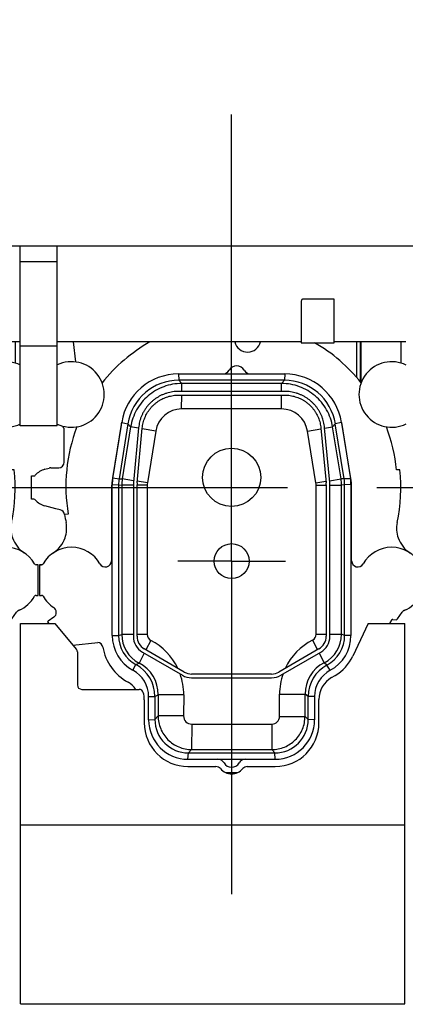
# Model space of a CAD drawing. Header units: millimetres. Extents: x 0 to 1189, y 0 to 841.
# Tile 169 of 172: x 866 to 887, y 266 to 320. Entities that reach past the tile are written whole.
import ezdxf
from ezdxf.enums import TextEntityAlignment as Align

# ---------------------------------------------------------------- set-up
doc = ezdxf.new("R2010")
doc.units = ezdxf.units.MM
doc.header["$LTSCALE"] = 65.395
doc.linetypes.add('CENTER', pattern=[0.6, 0.375, -0.075, 0.075, -0.075])
doc.layers.get('0').update_dxf_attribs({"linetype": 'CONTINUOUS'})
for name, color, linetype in [('1907_210700_40_SIMPLE1_T2_X_PBL2042', 7, 'CONTINUOUS'), ('1907_210700_40_SIMPLE1_X_ABL2041', 7, 'CONTINUOUS'), ('1907_211000_02_SIMPLE1_T1_X_PBL2040', 7, 'CONTINUOUS'), ('1907_211000_02_SIMPLE1_T1_X_PBL2046', 7, 'CONTINUOUS'), ('1907_211000_02_SIMPLE1_X_ABL2039', 7, 'CONTINUOUS'), ('1907_211000_02_SIMPLE1_X_ABL2045', 7, 'CONTINUOUS'), ('32087_000000_TLKGS_MARKETING_ABL1880', 7, 'CONTINUOUS'), ('32087_030000_TLKGS_V_ABL1897', 7, 'CONTINUOUS'), ('32087_100000_TLKGS_V_ABL1898', 7, 'CONTINUOUS'), ('32087_171000_01_SIMPLE1_T2_X_PBL1998', 7, 'CONTINUOUS'), ('32087_171000_01_SIMPLE1_X_ABL1955', 7, 'CONTINUOUS'), ('32087_200000_TLKGS_V_ABL1913', 7, 'CONTINUOUS'), ('32087_700000_TLKGS_V_ABL1909', 7, 'CONTINUOUS'), ('32087_727000_01_SIMPLE1_T1_X_PBL1911', 7, 'CONTINUOUS'), ('32087_727000_01_SIMPLE1_X_ABL1910', 7, 'CONTINUOUS'), ('8M32E_GENSET_SCHUTZHAUBE_ABL1856', 7, 'CONTINUOUS'), ('8M32E_GENSET_SCHUTZHAUBE_T1_PBL1857', 7, 'CONTINUOUS'), ('oben_15_VBL1723', 7, 'CONTINUOUS')]:
    doc.layers.add(name, color=color, linetype=linetype)
doc.styles.get("Standard").update_dxf_attribs({"font": 'txt', "width": 0.6})
doc.dimstyles.new('DIMSTYLE_4', dxfattribs={"dimtxt": 3.5, "dimasz": 3.5, "dimexe": 1.8, "dimexo": 0, "dimgap": 0.875, "dimtad": 1, "dimdec": 0, "dimlfac": 25, "dimdsep": 46, "dimtxsty": 'Standard', "dimblk": '_FILLED', "dimblk1": '_FILLED', "dimblk2": '_FILLED', "dimcen": 0.09, "dimadec": 0, "dimazin": 0, "dimtp": 2, "dimtm": 2, "dimtfac": 1, "dimtdec": 0, "dimtofl": 0, "dimtmove": 0, "dimatfit": 3, "dimldrblk": '_FILLED', "dimfxl": 1, "dimtolj": 1, "dimarcsym": 0})

# ---------------------------------------------------------------- blocks, each defined once
blk = doc.blocks.new('_FILLED')
at = {"color": 0, "linetype": 'ByBlock'}
blk.add_solid([(0, 0), (-1, 0.167), (-1, -0.167)], dxfattribs=at)
blk = doc.blocks.new('*D15')
at = {"color": 2, "linetype": 'Continuous'}
for p, q in [((625.179, 298.937), (625.179, 365.017)), ((1060.23, 300.061), (1060.23, 365.017)), ((625.179, 363.217), (842.705, 363.217)), ((1060.23, 363.217), (842.705, 363.217))]:
    blk.add_line(p, q, dxfattribs=at)
at = {"color": 2, "linetype": 'Continuous', "xscale": 3.5, "yscale": 3.5, "zscale": 3.5, "rotation": 180}
blk.add_blockref('_FILLED', (625.179, 363.217), dxfattribs=at)
at = {"color": 2, "linetype": 'Continuous', "xscale": 3.5, "yscale": 3.5, "zscale": 3.5}
blk.add_blockref('_FILLED', (1060.23, 363.217), dxfattribs=at)
at = {"color": 2, "linetype": 'Continuous', "width": 0.647619}
blk.add_text('10876', height=3.5, dxfattribs=at).set_placement((842.705, 364.092), align=Align.CENTER)
blk = doc.blocks.new('*D20')
at = {"color": 2, "linetype": 'Continuous'}
for p, q in [((706.699, 346.077), (1080.914, 346.077)), ((1079.114, 346.077), (1079.114, 292.387)), ((1079.114, 238.697), (1079.114, 292.387)), ((699.939, 238.697), (1080.914, 238.697))]:
    blk.add_line(p, q, dxfattribs=at)
at = {"color": 2, "linetype": 'Continuous', "xscale": 3.5, "yscale": 3.5, "zscale": 3.5}
for p, rotation in [((1079.114, 346.077), 90), ((1079.114, 238.697), 270)]:
    blk.add_blockref('_FILLED', p, dxfattribs=dict(at, rotation=rotation))
at = {"color": 2, "linetype": 'Continuous', "width": 0.690476}
blk.add_text('2684', height=3.5, rotation=90, dxfattribs=at).set_placement((1078.239, 292.387), align=Align.CENTER)
blk = doc.blocks.new('8M32E_GENSET_SCHUTZHAUBE_T1_PBL1857', base_point=(816.827, 294.137))
at = {"layer": '8M32E_GENSET_SCHUTZHAUBE_T1_PBL1857', "color": 2, "linetype": 'CENTER'}
blk.add_line((620.555, 294.137), (1013.099, 294.137), dxfattribs=at)
blk = doc.blocks.new('8M32E_GENSET_SCHUTZHAUBE_ABL1856', base_point=(816.827, 294.137))
at = {"layer": '8M32E_GENSET_SCHUTZHAUBE_T1_PBL1857'}
blk.add_blockref('8M32E_GENSET_SCHUTZHAUBE_T1_PBL1857', (816.827, 294.137), dxfattribs=at)
blk = doc.blocks.new('32087_171000_01_SIMPLE1_T2_X_PBL1998', base_point=(876.379, 276.227))
at = {"layer": '32087_171000_01_SIMPLE1_T2_X_PBL1998', "color": 7, "linetype": 'Continuous'}
for p, q in [((865.819, 286.677), (867.7, 286.677)), ((865.819, 265.777), (865.819, 286.677)), ((867.7, 286.677), (868.883, 285.267)), ((884.92, 286.677), (884.083, 284.883)), ((884.92, 286.677), (886.939, 286.677)), ((886.939, 265.777), (886.939, 286.677)), ((868.939, 285.112), (868.939, 283.297)), ((882.919, 283.709), (883.108, 283.818)), ((869.179, 283.057), (872.332, 283.057)), ((872.619, 282.487), (872.619, 281.217)), ((882.219, 281.217), (882.219, 282.497)), ((875.019, 278.817), (876.561, 278.817)), ((878.277, 278.817), (879.819, 278.817)), ((865.819, 275.617), (886.939, 275.617)), ((865.819, 265.777), (886.939, 265.777))]:
    blk.add_line(p, q, dxfattribs=at)
for centre, radius, start, end in [((868.699, 285.112), 0.24, 0, 40), ((881.908, 285.897), 2.4, 300, 335), ((883.619, 282.497), 1.4, 120, 180), ((869.179, 283.297), 0.24, 180, 270), ((872.332, 282.817), 0.24, 16.5, 90), ((871.219, 282.487), 1.4, 0, 16.5), ((875.019, 281.217), 2.4, 180, 270), ((879.819, 281.217), 2.4, 270, 360), ((876.561, 278.497), 0.32, 40.0052, 90), ((877.419, 279.217), 0.8, 220.0052, 319.9948), ((878.277, 278.497), 0.32, 90, 139.9948)]:
    blk.add_arc(centre, radius, start, end, dxfattribs=at)
blk = doc.blocks.new('32087_171000_01_SIMPLE1_X_ABL1955', base_point=(890.219, 276.227))
at = {"layer": '32087_171000_01_SIMPLE1_T2_X_PBL1998'}
blk.add_blockref('32087_171000_01_SIMPLE1_T2_X_PBL1998', (876.379, 276.227), dxfattribs=at)
blk = doc.blocks.new('32087_100000_TLKGS_V_ABL1898', base_point=(889.379, 291.202))
at = {"layer": '32087_171000_01_SIMPLE1_X_ABL1955'}
blk.add_blockref('32087_171000_01_SIMPLE1_X_ABL1955', (890.219, 276.227), dxfattribs=at)
blk = doc.blocks.new('32087_727000_01_SIMPLE1_T1_X_PBL1911', base_point=(914.464, 308.059))
at = {"layer": '32087_727000_01_SIMPLE1_T1_X_PBL1911', "color": 7, "linetype": 'Continuous'}
for p, q in [((972.559, 307.393), (804.239, 307.393)), ((865.799, 297.519), (865.799, 307.393)), ((867.839, 297.519), (867.839, 307.393)), ((867.839, 306.53), (865.799, 306.53)), ((883.051, 304.493), (881.371, 304.493)), ((883.051, 302.093), (883.051, 304.493)), ((881.251, 304.373), (881.251, 302.093)), ((865.799, 302.133), (861.851, 302.133)), ((867.839, 301.905), (865.799, 301.905)), ((881.251, 302.133), (867.839, 302.133)), ((881.251, 302.093), (883.051, 302.093)), ((886.999, 302.133), (883.051, 302.133)), ((867.839, 297.519), (865.799, 297.519))]:
    blk.add_line(p, q, dxfattribs=at)
blk.add_arc((881.371, 304.373), 0.12, 90, 180, dxfattribs=at)
blk = doc.blocks.new('32087_727000_01_SIMPLE1_X_ABL1910', base_point=(914.464, 308.059))
at = {"layer": '32087_727000_01_SIMPLE1_T1_X_PBL1911'}
blk.add_blockref('32087_727000_01_SIMPLE1_T1_X_PBL1911', (914.464, 308.059), dxfattribs=at)
blk = doc.blocks.new('32087_700000_TLKGS_V_ABL1909', base_point=(914.464, 308.059))
at = {"layer": '32087_727000_01_SIMPLE1_X_ABL1910'}
blk.add_blockref('32087_727000_01_SIMPLE1_X_ABL1910', (914.464, 308.059), dxfattribs=at)
blk = doc.blocks.new('1907_211000_02_SIMPLE1_T1_X_PBL2040', base_point=(877.259, 290.757))
at = {"layer": '1907_211000_02_SIMPLE1_T1_X_PBL2040', "color": 7, "linetype": 'Continuous'}
for p, q in [((868.709, 302.133), (868.846, 301.035)), ((884.521, 302.133), (884.521, 299.916)), ((886.719, 302.133), (886.719, 300.979)), ((871.34, 297.565), (870.85, 294.518)), ((883.989, 294.518), (883.499, 297.565)), ((868.219, 295.537), (868.219, 297.297)), ((866.419, 294.777), (866.551, 294.777)), ((866.419, 293.497), (866.419, 294.777)), ((867.15, 295.142), (867.394, 295.207)), ((867.478, 295.218), (867.822, 295.218)), ((867.822, 295.218), (867.899, 295.217)), ((867.899, 295.217), (867.915, 295.217)), ((886.668, 295.111), (886.485, 295.111)), ((870.819, 294.137), (870.819, 290.115)), ((884.019, 290.115), (884.019, 294.137)), ((866.551, 293.497), (866.419, 293.497)), ((867.762, 292.968), (867.15, 293.132)), ((868.002, 292.908), (867.762, 292.968)), ((868.438, 292.678), (868.239, 292.65)), ((866.967, 289.895), (866.859, 289.897)), ((866.859, 289.897), (866.859, 288.217)), ((866.861, 289.897), (866.968, 289.897)), ((887.979, 289.897), (887.87, 289.897)), ((887.979, 288.217), (887.979, 289.897)), ((866.859, 288.217), (866.968, 288.217)), ((887.87, 288.217), (887.979, 288.217)), ((886.541, 286.927), (886.798, 287.294)), ((867.333, 286.796), (867.303, 286.77)), ((867.303, 286.77), (867.368, 286.677)), ((867.647, 287.016), (867.333, 286.796)), ((886.108, 286.677), (886.253, 286.885)), ((886.275, 286.895), (886.491, 286.876)), ((868.696, 285.49), (870.07, 285.634)), ((877.078, 278.497), (877.761, 278.497))]:
    blk.add_line(p, q, dxfattribs=at)
at = {"layer": '1907_211000_02_SIMPLE1_T1_X_PBL2040', "color": 9, "linetype": 'Continuous'}
for p, q in [((884.289, 302.133), (884.289, 300.193)), ((884.493, 302.133), (884.493, 299.951))]:
    blk.add_line(p, q, dxfattribs=at)
at = {"layer": '1907_211000_02_SIMPLE1_T1_X_PBL2040', "color": 7, "linetype": 'Continuous'}
for centre, radius, start, end in [((877.419, 294.209), 9.111, 119.5259, 141.391), ((878.299, 302.297), 0.72, 193.0789, 348.0816), ((877.419, 294.209), 9.111, 38.609, 59.9305), ((868.619, 299.25), 1.8, 244.3111, 115.6889), ((886.219, 299.25), 1.8, 63.8091, 296.1909), ((867.899, 297.297), 0.32, 0, 43.4402), ((877.419, 294.209), 9.111, 159.0024, 189.6773), ((874.499, 297.057), 3.2, 168.0152, 170.862), ((880.339, 297.057), 3.2, 9.138, 11.9877), ((877.419, 294.209), 9.111, 5.6782, 20.9976), ((867.899, 295.537), 0.32, 272.8651, 360), ((866.551, 294.879), 0.102, 270, 319.4801), ((867.419, 294.137), 1.04, 105, 139.4801), ((867.478, 294.895), 0.323, 90, 104.9912), ((877.419, 294.137), 9.3, 348.0803, 6.0099), ((873.219, 294.137), 2.4, 170.862, 180), ((881.619, 294.137), 2.4, 0, 9.138), ((866.551, 293.395), 0.102, 40.5199, 90), ((867.419, 294.137), 1.04, 220.5199, 255), ((867.924, 292.599), 0.32, 9.2013, 75.7567), ((877.419, 294.137), 9.3, 189.2028, 191.9197), ((866.754, 291.899), 1.597, 340.7186, 11.4446), ((888.084, 291.899), 1.597, 168.5554, 199.2161), ((866.745, 291.902), 1.607, 303.3703, 340.7186), ((888.098, 291.906), 1.613, 199.2796, 236.5996), ((868.619, 289.057), 1.8, 29.7113, 150.3975), ((886.219, 289.057), 1.8, 29.6532, 150.3653), ((866.967, 289.995), 0.1, 270, 330.3975), ((866.968, 289.997), 0.1, 270, 316.8008), ((870.479, 290.115), 0.34, 209.1495, 360), ((884.359, 290.115), 0.34, 180.0802, 330.3653), ((887.87, 289.997), 0.1, 209.6432, 270), ((866.968, 288.117), 0.1, 29.6513, 89.9771), ((887.87, 288.117), 0.1, 90.0229, 150.3486), ((868.619, 289.057), 1.8, 209.6513, 236.9693), ((886.219, 289.057), 1.8, 293.4211, 330.3486), ((867.463, 287.279), 0.321, 305, 56.9718), ((887.06, 287.111), 0.32, 113.0157, 145), ((887.522, 286.329), 1.223, 115.8118, 123.648), ((886.273, 286.871), 0.024, 85, 144.9004), ((886.687, 286.737), 0.24, 127.4443, 144.6344), ((870.029, 285.324), 0.313, 9.892, 82.5887), ((873.019, 285.845), 2.722, 189.892, 241.7406), ((871.219, 282.496), 1.08, 31.6618, 61.7406)]:
    blk.add_arc(centre, radius, start, end, dxfattribs=at)
blk = doc.blocks.new('1907_211000_02_SIMPLE1_X_ABL2039', base_point=(877.259, 290.757))
at = {"layer": '1907_211000_02_SIMPLE1_T1_X_PBL2040'}
blk.add_blockref('1907_211000_02_SIMPLE1_T1_X_PBL2040', (877.259, 290.757), dxfattribs=at)
blk = doc.blocks.new('1907_210700_40_SIMPLE1_T2_X_PBL2042', base_point=(877.419, 295.176))
at = {"layer": '1907_210700_40_SIMPLE1_T2_X_PBL2042', "color": 2, "linetype": 'CENTER'}
for q in [(877.419, 318.543), (874.459, 290.097), (880.379, 290.097), (877.419, 271.81)]:
    blk.add_line((877.419, 290.097), q, dxfattribs=at)
at = {"layer": '1907_210700_40_SIMPLE1_T2_X_PBL2042', "color": 7, "linetype": 'Continuous'}
for p, q in [((874.498, 300.377), (880.339, 300.377)), ((880.318, 300.031), (874.521, 300.031)), ((880.341, 299.419), (874.497, 299.419)), ((874.501, 299.215), (880.338, 299.215)), ((870.889, 294.674), (871.379, 297.719)), ((871.717, 297.642), (871.231, 294.619)), ((872.307, 297.426), (872.023, 294.41)), ((872.225, 294.391), (872.51, 297.403)), ((882.329, 297.403), (882.613, 294.391)), ((882.816, 294.41), (882.531, 297.426)), ((883.608, 294.619), (883.121, 297.643)), ((883.459, 297.719), (883.958, 294.616)), ((870.859, 286.008), (870.859, 294.299)), ((871.205, 294.295), (871.205, 286.02)), ((872.018, 294.297), (872.018, 285.966)), ((872.221, 285.968), (872.221, 294.297)), ((882.618, 294.297), (882.618, 285.968)), ((882.821, 285.966), (882.821, 294.297)), ((883.633, 286.02), (883.633, 294.295)), ((883.979, 294.299), (883.979, 286.008)), ((872.517, 285.1), (874.719, 283.829)), ((874.82, 284.006), (872.621, 285.275)), ((882.218, 285.275), (880.019, 284.006)), ((880.12, 283.829), (882.321, 285.1)), ((879.619, 283.899), (875.22, 283.899)), ((875.219, 283.695), (879.62, 283.695)), ((872.859, 281.377), (872.859, 282.657)), ((873.205, 282.661), (873.205, 281.402)), ((881.633, 281.402), (881.633, 282.672)), ((881.979, 282.657), (881.979, 281.377)), ((875.045, 279.563), (879.794, 279.563)), ((875.019, 279.217), (879.82, 279.217))]:
    blk.add_line(p, q, dxfattribs=at)
at = {"layer": '1907_210700_40_SIMPLE1_T2_X_PBL2042', "color": 9, "linetype": 'Continuous'}
for p, q in [((874.498, 300.377), (874.521, 300.031)), ((880.339, 300.377), (880.318, 300.031)), ((874.521, 300.031), (874.674, 299.853)), ((880.166, 299.853), (874.674, 299.853)), ((874.674, 299.419), (874.674, 299.853)), ((880.318, 300.031), (880.166, 299.853)), ((880.166, 299.419), (880.166, 299.853)), ((874.673, 298.453), (874.674, 299.215)), ((880.166, 298.454), (880.166, 299.215)), ((880.166, 298.454), (874.673, 298.453)), ((871.379, 297.719), (871.717, 297.642)), ((871.869, 297.466), (871.41, 294.615)), ((871.717, 297.642), (871.869, 297.466)), ((872.305, 297.396), (871.869, 297.466)), ((882.534, 297.395), (882.972, 297.466)), ((883.121, 297.643), (882.972, 297.466)), ((883.434, 294.616), (882.972, 297.466)), ((883.459, 297.719), (883.121, 297.643)), ((873.251, 297.243), (872.506, 297.363)), ((873.251, 297.243), (872.792, 294.392)), ((881.59, 297.242), (882.333, 297.362)), ((882.052, 294.393), (881.59, 297.242)), ((870.859, 294.299), (871.205, 294.295)), ((870.889, 294.674), (871.231, 294.619)), ((871.205, 294.295), (871.382, 294.272)), ((871.231, 294.619), (871.41, 294.615)), ((872.018, 294.272), (871.382, 294.272)), ((871.382, 294.272), (871.382, 286.067)), ((872.033, 294.514), (871.41, 294.615)), ((872.782, 294.272), (872.221, 294.272)), ((872.792, 294.392), (872.234, 294.482)), ((872.782, 294.272), (872.782, 286.067)), ((882.052, 294.393), (882.604, 294.482)), ((882.061, 294.272), (882.618, 294.272)), ((882.061, 286.08), (882.061, 294.272)), ((882.806, 294.515), (883.434, 294.616)), ((882.821, 294.272), (883.461, 294.272)), ((883.608, 294.619), (883.434, 294.616)), ((883.633, 294.295), (883.461, 294.272)), ((883.461, 286.08), (883.461, 294.272)), ((883.958, 294.616), (883.608, 294.619)), ((883.979, 294.299), (883.633, 294.295)), ((871.205, 286.02), (871.382, 286.067)), ((872.018, 286.067), (871.382, 286.067)), ((872.782, 286.067), (872.221, 286.067)), ((882.061, 286.08), (882.618, 286.08)), ((882.821, 286.08), (883.461, 286.08)), ((883.633, 286.02), (883.461, 286.08)), ((870.859, 286.008), (871.205, 286.02)), ((872.978, 285.744), (872.709, 285.225)), ((881.869, 285.764), (882.142, 285.232)), ((883.979, 286.008), (883.633, 286.02)), ((872.615, 285.044), (872.334, 284.501)), ((882.236, 285.051), (882.509, 284.519)), ((872.162, 284.413), (872.334, 284.501)), ((882.658, 284.387), (882.509, 284.519)), ((871.994, 284.107), (872.162, 284.413)), ((882.845, 284.107), (882.658, 284.387)), ((872.859, 282.657), (873.205, 282.661)), ((873.205, 282.661), (873.388, 282.759)), ((873.388, 282.759), (873.382, 281.6)), ((874.787, 282.752), (873.388, 282.759)), ((874.787, 282.752), (874.782, 281.593)), ((880.054, 282.788), (881.454, 282.788)), ((880.054, 281.571), (880.054, 282.788)), ((881.633, 282.672), (881.454, 282.788)), ((881.454, 281.571), (881.454, 282.788)), ((881.979, 282.657), (881.633, 282.672)), ((872.859, 281.377), (873.205, 281.402)), ((873.205, 281.402), (873.382, 281.6)), ((874.782, 281.593), (873.382, 281.6)), ((880.054, 281.571), (881.454, 281.571)), ((881.633, 281.402), (881.454, 281.571)), ((881.979, 281.377), (881.633, 281.402)), ((875.224, 281.149), (875.223, 279.749)), ((875.224, 281.149), (879.631, 281.149)), ((879.631, 281.149), (879.631, 279.749)), ((875.019, 279.217), (875.045, 279.563)), ((875.045, 279.563), (875.223, 279.749)), ((875.223, 279.749), (879.631, 279.749)), ((879.794, 279.563), (879.631, 279.749)), ((879.82, 279.217), (879.794, 279.563))]:
    blk.add_line(p, q, dxfattribs=at)
at = {"layer": '1907_210700_40_SIMPLE1_T2_X_PBL2042', "color": 7, "linetype": 'Continuous'}
for centre, radius in [((877.419, 294.697), 1.6), ((877.419, 290.097), 0.96)]:
    blk.add_circle(centre, radius, dxfattribs=at)
for centre, radius, start, end in [((877.699, 300.337), 0.48, 30.0055, 149.9945), ((874.498, 297.217), 3.16, 89.9997, 170.862), ((876.937, 300.777), 0.4, 270.0051, 329.9997), ((878.461, 300.777), 0.4, 210.0003, 269.9949), ((880.339, 297.217), 3.16, 9.138, 89.9997), ((874.521, 297.192), 2.84, 90, 170.862), ((880.318, 297.192), 2.84, 9.1406, 90), ((873.219, 294.299), 2.36, 170.862, 180), ((873.245, 294.295), 2.04, 170.862, 180), ((873.217, 294.297), 1.2, 174.6016, 179.9924), ((873.221, 294.297), 1, 174.599, 179.9901), ((881.617, 294.297), 1, 0.0099, 5.401), ((881.621, 294.297), 1.2, 0.0076, 5.3984), ((881.594, 294.295), 2.04, 0, 9.1406), ((881.62, 294.299), 2.36, 359.9978, 7.7039), ((873.019, 286.008), 2.16, 180, 241.6658), ((873.033, 286.02), 1.828, 180, 241.5379), ((873.017, 285.966), 1, 180.0003, 239.9995), ((873.021, 285.968), 0.8, 179.9972, 240.0016), ((881.818, 285.968), 0.8, 299.9984, 0.0028), ((881.821, 285.966), 1, 300.0005, 359.9997), ((881.779, 286.02), 1.855, 298.2984, 360), ((881.82, 286.008), 2.16, 298.3342, 360), ((871.212, 282.657), 1.647, 0, 61.6658), ((871.212, 282.661), 1.993, 0, 61.5379), ((875.22, 284.698), 0.8, 240.0005, 270.0019), ((879.619, 284.698), 0.8, 269.9995, 300.0009), ((883.582, 282.672), 1.948, 118.2984, 180), ((883.626, 282.657), 1.647, 118.3342, 180), ((875.219, 284.695), 1, 240, 269.9992), ((879.62, 284.695), 1, 269.9997, 299.9989), ((875.019, 281.377), 2.16, 180, 270), ((875.045, 281.402), 1.84, 180, 270), ((879.794, 281.402), 1.84, 270, 360), ((879.82, 281.377), 2.16, 270, 360), ((876.657, 278.817), 0.4, 30.0003, 89.9949), ((877.419, 279.257), 0.48, 210.0055, 329.9945), ((878.181, 278.817), 0.4, 90.0051, 149.9997)]:
    blk.add_arc(centre, radius, start, end, dxfattribs=at)
at = {"layer": '1907_210700_40_SIMPLE1_T2_X_PBL2042', "color": 9, "linetype": 'Continuous'}
for centre, radius, start, end in [((874.672, 297.014), 1.439, 89.9359, 170.8423), ((880.166, 297.011), 1.442, 9.2036, 90.0049), ((873.543, 294.271), 2.161, 170.8533, 179.9913), ((873.54, 294.271), 0.759, 170.8519, 179.9926), ((881.303, 294.271), 0.759, 0.0075, 9.1938), ((881.3, 294.271), 2.161, 0.0088, 9.1925), ((873.146, 286.067), 1.764, 180.003, 242.5921), ((873.146, 286.067), 0.364, 179.9977, 242.5914), ((881.706, 286.08), 0.356, 297.2603, 0.0029), ((881.706, 286.08), 1.756, 297.2503, 359.9959), ((871.437, 282.77), 3.349, 25.5276, 62.6072), ((883.4, 282.789), 3.346, 117.241, 154.8844), ((871.436, 282.769), 1.951, 359.7086, 62.6134), ((883.4, 282.789), 1.946, 117.2327, 180.0085), ((871.41, 282.764), 3.377, 359.7975, 19.7264), ((883.424, 282.784), 3.37, 160.6417, 179.9286), ((875.224, 281.591), 0.442, 179.7319, 269.9718), ((879.631, 281.571), 0.423, 270.0003, 359.9889)]:
    blk.add_arc(centre, radius, start, end, dxfattribs=at)
for points, knots in [([(874.674, 299.853), (874.342, 299.853), (873.671, 299.734), (872.793, 299.221), (872.146, 298.437), (871.922, 297.794), (871.869, 297.466)], [0, 0, 0, 0, 0.249998, 0.5, 0.750002, 1, 1, 1, 1]), ([(882.972, 297.466), (882.919, 297.794), (882.694, 298.437), (882.047, 299.221), (881.169, 299.734), (880.498, 299.853), (880.166, 299.853)], [0, 0, 0, 0, 0.249998, 0.5, 0.750002, 1, 1, 1, 1]), ([(873.382, 281.6), (873.381, 281.36), (873.475, 280.874), (873.884, 280.259), (874.497, 279.846), (874.983, 279.75), (875.223, 279.749)], [0, 0, 0, 0, 0.249992, 0.499999, 0.750006, 1, 1, 1, 1]), ([(879.631, 279.749), (879.868, 279.749), (880.347, 279.844), (880.953, 280.249), (881.359, 280.855), (881.454, 281.334), (881.454, 281.571)], [0, 0, 0, 0, 0.249995, 0.500001, 0.750006, 1, 1, 1, 1])]:
    blk.add_open_spline(points, degree=3, knots=knots, dxfattribs=at)
at = {"layer": '1907_210700_40_SIMPLE1_T2_X_PBL2042', "color": 7, "linetype": 'Continuous'}
for points, knots in [([(874.497, 299.419), (874.443, 299.419), (874.335, 299.415), (874.173, 299.397), (874.014, 299.367), (873.857, 299.325), (873.703, 299.272), (873.554, 299.208), (873.409, 299.133), (873.271, 299.048), (873.14, 298.952), (873.016, 298.847), (872.899, 298.734), (872.792, 298.612), (872.694, 298.482), (872.606, 298.345), (872.528, 298.203), (872.461, 298.055), (872.405, 297.902), (872.36, 297.746), (872.327, 297.587), (872.313, 297.48), (872.307, 297.426)], [0, 0, 0, 0, 0.050008, 0.100012, 0.150016, 0.200017, 0.250017, 0.300015, 0.350012, 0.400009, 0.450005, 0.5, 0.549995, 0.599991, 0.649988, 0.699985, 0.749983, 0.799983, 0.849984, 0.899988, 0.949992, 1, 1, 1, 1]), ([(872.51, 297.403), (872.514, 297.452), (872.527, 297.549), (872.557, 297.694), (872.598, 297.836), (872.649, 297.975), (872.71, 298.11), (872.781, 298.239), (872.861, 298.363), (872.95, 298.481), (873.048, 298.592), (873.153, 298.696), (873.266, 298.791), (873.386, 298.878), (873.512, 298.956), (873.643, 299.024), (873.779, 299.082), (873.918, 299.13), (874.061, 299.168), (874.207, 299.195), (874.353, 299.212), (874.452, 299.215), (874.501, 299.215)], [0, 0, 0, 0, 0.049755, 0.099722, 0.149799, 0.199884, 0.249908, 0.299908, 0.349929, 0.399961, 0.449986, 0.500003, 0.550021, 0.600046, 0.650078, 0.700099, 0.750098, 0.800123, 0.850209, 0.900284, 0.950248, 1, 1, 1, 1]), ([(880.338, 299.215), (880.387, 299.215), (880.485, 299.212), (880.632, 299.195), (880.777, 299.168), (880.92, 299.13), (881.06, 299.082), (881.196, 299.024), (881.327, 298.956), (881.453, 298.878), (881.572, 298.791), (881.685, 298.696), (881.791, 298.592), (881.888, 298.481), (881.978, 298.363), (882.058, 298.239), (882.129, 298.11), (882.19, 297.975), (882.241, 297.836), (882.281, 297.694), (882.311, 297.549), (882.324, 297.452), (882.329, 297.403)], [0, 0, 0, 0, 0.049755, 0.099722, 0.149799, 0.199884, 0.249908, 0.299908, 0.349929, 0.399961, 0.449986, 0.500003, 0.550021, 0.600046, 0.650078, 0.700099, 0.750098, 0.800123, 0.850209, 0.900284, 0.950248, 1, 1, 1, 1]), ([(882.531, 297.426), (882.526, 297.48), (882.512, 297.587), (882.479, 297.746), (882.434, 297.902), (882.378, 298.055), (882.311, 298.203), (882.233, 298.345), (882.145, 298.482), (882.046, 298.612), (881.939, 298.734), (881.823, 298.847), (881.699, 298.952), (881.567, 299.048), (881.429, 299.133), (881.285, 299.208), (881.136, 299.272), (880.982, 299.325), (880.825, 299.367), (880.665, 299.397), (880.504, 299.415), (880.395, 299.419), (880.341, 299.419)], [0, 0, 0, 0, 0.050008, 0.100012, 0.150016, 0.200017, 0.250017, 0.300015, 0.350012, 0.400009, 0.450005, 0.5, 0.549995, 0.599991, 0.649988, 0.699985, 0.749983, 0.799983, 0.849984, 0.899988, 0.949992, 1, 1, 1, 1])]:
    blk.add_open_spline(points, degree=3, knots=knots, dxfattribs=at)
blk = doc.blocks.new('1907_210700_40_SIMPLE1_X_ABL2041', base_point=(877.419, 295.176))
at = {"layer": '1907_210700_40_SIMPLE1_T2_X_PBL2042'}
blk.add_blockref('1907_210700_40_SIMPLE1_T2_X_PBL2042', (877.419, 295.176), dxfattribs=at)
blk = doc.blocks.new('1907_211000_02_SIMPLE1_T1_X_PBL2046', base_point=(856.059, 290.757))
at = {"layer": '1907_211000_02_SIMPLE1_T1_X_PBL2046', "color": 7, "linetype": 'Continuous'}
for p, q in [((847.509, 302.133), (847.646, 301.035)), ((863.321, 302.133), (863.321, 299.916)), ((865.519, 302.133), (865.519, 300.979)), ((850.14, 297.565), (849.65, 294.518)), ((862.789, 294.518), (862.299, 297.565)), ((847.019, 295.537), (847.019, 297.297)), ((845.219, 294.777), (845.351, 294.777)), ((845.219, 293.497), (845.219, 294.777)), ((845.95, 295.142), (846.194, 295.207)), ((846.278, 295.218), (846.622, 295.218)), ((846.622, 295.218), (846.699, 295.217)), ((846.699, 295.217), (846.715, 295.217)), ((865.468, 295.111), (865.285, 295.111)), ((849.619, 294.137), (849.619, 290.115)), ((862.819, 290.115), (862.819, 294.137)), ((845.351, 293.497), (845.219, 293.497)), ((846.562, 292.968), (845.95, 293.132)), ((846.802, 292.908), (846.562, 292.968)), ((847.238, 292.678), (847.039, 292.65)), ((845.767, 289.895), (845.659, 289.897)), ((845.659, 289.897), (845.659, 288.217)), ((845.661, 289.897), (845.768, 289.897)), ((866.779, 289.897), (866.67, 289.897)), ((866.779, 288.217), (866.779, 289.897)), ((845.659, 288.217), (845.768, 288.217)), ((866.67, 288.217), (866.779, 288.217)), ((865.341, 286.927), (865.598, 287.294)), ((846.133, 286.796), (846.103, 286.77)), ((846.103, 286.77), (846.168, 286.677)), ((846.447, 287.016), (846.133, 286.796)), ((864.908, 286.677), (865.053, 286.885)), ((865.075, 286.895), (865.291, 286.876)), ((847.496, 285.49), (848.87, 285.634)), ((855.878, 278.497), (856.561, 278.497))]:
    blk.add_line(p, q, dxfattribs=at)
at = {"layer": '1907_211000_02_SIMPLE1_T1_X_PBL2046', "color": 9, "linetype": 'Continuous'}
for p, q in [((863.089, 302.133), (863.089, 300.193)), ((863.293, 302.133), (863.293, 299.951))]:
    blk.add_line(p, q, dxfattribs=at)
at = {"layer": '1907_211000_02_SIMPLE1_T1_X_PBL2046', "color": 7, "linetype": 'Continuous'}
for centre, radius, start, end in [((856.219, 294.209), 9.111, 119.5259, 141.391), ((857.099, 302.297), 0.72, 193.0789, 348.0816), ((856.219, 294.209), 9.111, 38.609, 59.9305), ((847.419, 299.25), 1.8, 244.3111, 115.6889), ((865.019, 299.25), 1.8, 63.8091, 296.1909), ((846.699, 297.297), 0.32, 0, 43.4402), ((856.219, 294.209), 9.111, 159.0024, 189.6773), ((853.299, 297.057), 3.2, 168.0152, 170.862), ((859.139, 297.057), 3.2, 9.138, 11.9877), ((856.219, 294.209), 9.111, 5.6782, 20.9976), ((846.699, 295.537), 0.32, 272.8651, 360), ((845.351, 294.879), 0.102, 270, 319.4801), ((846.219, 294.137), 1.04, 105, 139.4801), ((846.278, 294.895), 0.323, 90, 104.9912), ((856.219, 294.137), 9.3, 348.0803, 6.0099), ((852.019, 294.137), 2.4, 170.862, 180), ((860.419, 294.137), 2.4, 0, 9.138), ((845.351, 293.395), 0.102, 40.5199, 90), ((846.219, 294.137), 1.04, 220.5199, 255), ((846.724, 292.599), 0.32, 9.2013, 75.7567), ((856.219, 294.137), 9.3, 189.2028, 191.9197), ((845.554, 291.899), 1.597, 340.7186, 11.4446), ((866.884, 291.899), 1.597, 168.5554, 199.2161), ((845.545, 291.902), 1.607, 303.3703, 340.7186), ((866.898, 291.906), 1.613, 199.2796, 236.5996), ((847.419, 289.057), 1.8, 29.7113, 150.3975), ((865.019, 289.057), 1.8, 29.6532, 150.3653), ((845.767, 289.995), 0.1, 270, 330.3975), ((845.768, 289.997), 0.1, 270, 316.8008), ((849.279, 290.115), 0.34, 209.1495, 360), ((863.159, 290.115), 0.34, 180.0802, 330.3653), ((866.67, 289.997), 0.1, 209.6432, 270), ((845.768, 288.117), 0.1, 29.6513, 89.9771), ((866.67, 288.117), 0.1, 90.0229, 150.3486), ((847.419, 289.057), 1.8, 209.6513, 236.9693), ((865.019, 289.057), 1.8, 293.4211, 330.3486), ((846.263, 287.279), 0.321, 305, 56.9718), ((865.86, 287.111), 0.32, 113.0157, 145), ((866.322, 286.329), 1.223, 115.8118, 123.648), ((865.073, 286.871), 0.024, 85, 144.9004), ((865.487, 286.737), 0.24, 127.4443, 144.6344), ((848.829, 285.324), 0.313, 9.892, 82.5887), ((851.819, 285.845), 2.722, 189.892, 241.7406), ((850.019, 282.496), 1.08, 31.6618, 61.7406)]:
    blk.add_arc(centre, radius, start, end, dxfattribs=at)
blk = doc.blocks.new('1907_211000_02_SIMPLE1_X_ABL2045', base_point=(856.059, 290.757))
at = {"layer": '1907_211000_02_SIMPLE1_T1_X_PBL2046'}
blk.add_blockref('1907_211000_02_SIMPLE1_T1_X_PBL2046', (856.059, 290.757), dxfattribs=at)
blk = doc.blocks.new('32087_200000_TLKGS_V_ABL1913', base_point=(887.859, 295.236))
at = {"layer": '1907_210700_40_SIMPLE1_X_ABL2041'}
blk.add_blockref('1907_210700_40_SIMPLE1_X_ABL2041', (877.419, 295.176), dxfattribs=at)
at = {"layer": '1907_211000_02_SIMPLE1_X_ABL2039'}
blk.add_blockref('1907_211000_02_SIMPLE1_X_ABL2039', (877.259, 290.757), dxfattribs=at)
at = {"layer": '1907_211000_02_SIMPLE1_X_ABL2045'}
blk.add_blockref('1907_211000_02_SIMPLE1_X_ABL2045', (856.059, 290.757), dxfattribs=at)
blk = doc.blocks.new('32087_030000_TLKGS_V_ABL1897', base_point=(914.464, 301.579))
at = {"layer": '32087_100000_TLKGS_V_ABL1898'}
blk.add_blockref('32087_100000_TLKGS_V_ABL1898', (889.379, 291.202), dxfattribs=at)
at = {"layer": '32087_200000_TLKGS_V_ABL1913'}
blk.add_blockref('32087_200000_TLKGS_V_ABL1913', (887.859, 295.236), dxfattribs=at)
at = {"layer": '32087_700000_TLKGS_V_ABL1909'}
blk.add_blockref('32087_700000_TLKGS_V_ABL1909', (914.464, 308.059), dxfattribs=at)
blk = doc.blocks.new('32087_000000_TLKGS_MARKETING_ABL1880', base_point=(915.89, 297.789))
at = {"layer": '32087_030000_TLKGS_V_ABL1897'}
blk.add_blockref('32087_030000_TLKGS_V_ABL1897', (914.464, 301.579), dxfattribs=at)
blk = doc.blocks.new('OBEN_15_VBL1723', base_point=(841.392, 294.137))
at = {"layer": '32087_000000_TLKGS_MARKETING_ABL1880'}
blk.add_blockref('32087_000000_TLKGS_MARKETING_ABL1880', (915.89, 297.789), dxfattribs=at)
at = {"layer": '8M32E_GENSET_SCHUTZHAUBE_ABL1856'}
blk.add_blockref('8M32E_GENSET_SCHUTZHAUBE_ABL1856', (816.827, 294.137), dxfattribs=at)

msp = doc.modelspace()

# ---------------------------------------------------------------- block references
at = {"layer": 'oben_15_VBL1723'}
msp.add_blockref('OBEN_15_VBL1723', (841.3924, 294.13694), dxfattribs=at)

# ---------------------------------------------------------------- dimensions: what is measured, and where the dimension line sits
at = {"color": 2, "linetype": 'Continuous'}
dim = msp.add_linear_dim(base=(1060.23025, 363.21732), p1=(625.17927, 298.93694), p2=(1060.23025, 300.06144), dimstyle='DIMSTYLE_4', dxfattribs=at)
dim.commit()
dim.dimension.update_dxf_attribs({"geometry": '*D15', "text_midpoint": (842.37141, 363.21732), "dimtype": 160})
dim = msp.add_linear_dim(base=(1079.1142, 346.07654), p1=(699.93927, 238.69694), p2=(706.69927, 346.07654), angle=90, dimstyle='DIMSTYLE_4', dxfattribs=at)
dim.commit()
dim.dimension.update_dxf_attribs({"geometry": '*D20', "text_midpoint": (1079.1142, 292.0534), "dimtype": 160})

doc.saveas('drawing.dxf')
